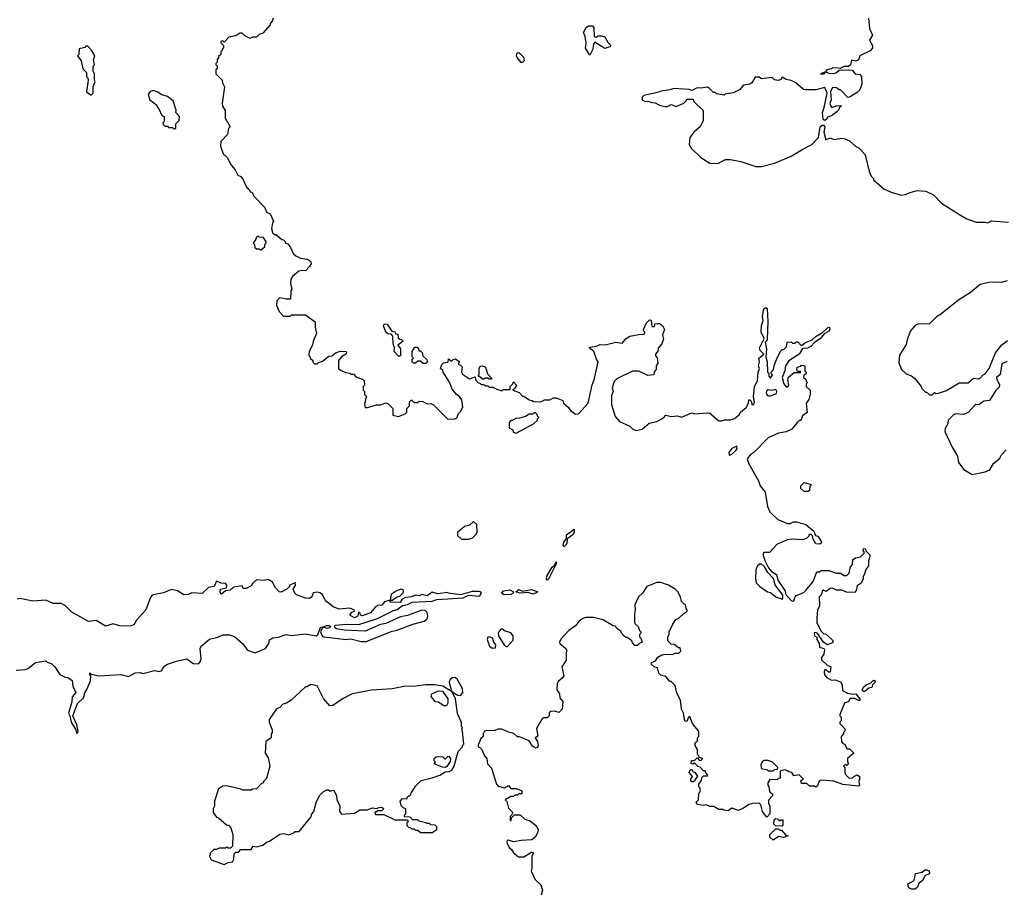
# Model space of a CAD drawing. Extents: x 2472589 to 2662339, y 701009 to 849030.
# Tile 89 of 256: x 2548462 to 2556084, y 739038 to 745794. Entities that reach past the tile are written whole.
import ezdxf

# ---------------------------------------------------------------- set-up
doc = ezdxf.new("R2010")
doc.units = 0

msp = doc.modelspace()

# ---------------------------------------------------------------- linework, layer by layer
at = {"layer": '0CON05XD'}
for points in [[(2550423, 745807), (2550417, 745783), (2550400, 745765), (2550400, 745755), (2550345, 745690), (2550315, 745680), (2550295, 745660), (2550265, 745660), (2550245, 745650), (2550203, 745673), (2550185, 745690), (2550165, 745690), (2550135, 745670), (2550081.7, 745658.3), (2550045, 745620), (2550035, 745630), (2550020, 745625), (2550020, 745615), (2550040, 745595), (2550040, 745575), (2550031.7, 745568.3), (2550030, 745555), (2550020, 745545), (2550020, 745525), (2550001.7, 745508.3), (2550000, 745495), (2549990, 745485), (2549990, 745465), (2549980, 745455), (2549980, 745445), (2549990, 745435), (2549990, 745415), (2549980, 745405), (2549980, 745375), (2550030, 745325), (2550032.5, 745305), (2550047.5, 745275), (2550028.3, 745148.3), (2550032.5, 745125), (2550051.7, 745091.7), (2550053, 745033), (2550090, 744965), (2550078.3, 744951.7), (2550070, 744905), (2550018.3, 744851.7), (2550016.7, 744815), (2550036.4, 744756.4), (2550068, 744728), (2550102.5, 744665), (2550131.2, 744631.2), (2550150, 744590), (2550175, 744580), (2550185.8, 744565.8), (2550217, 744497), (2550238.8, 744478.8), (2550245, 744462.5), (2550258.3, 744458.3), (2550276.7, 744425), (2550359.4, 744339.4), (2550373.3, 744305), (2550400.8, 744290.8), (2550426.7, 744235), (2550418.3, 744221.7), (2550410, 744175), (2550421.7, 744141.7), (2550435, 744130), (2550445, 744130), (2550491.7, 744091.7), (2550505, 744090), (2550518.3, 744078.3), (2550520, 744065), (2550538.3, 744058.3), (2550558.3, 744031.7), (2550580, 743985), (2550600, 743965), (2550635, 743947.5), (2550685, 743940), (2550705, 743930), (2550715, 743920), (2550717.5, 743905), (2550706.4, 743883.6), (2550675, 743850), (2550645, 743852.5), (2550623, 743847), (2550572.5, 743805), (2550560, 743785), (2550557.5, 743755), (2550567.5, 743705), (2550560, 743695), (2550558.3, 743631.7), (2550525, 743630), (2550475, 743640), (2550453, 743617), (2550450, 743585), (2550470, 743535), (2550505, 743500), (2550555, 743500), (2550565, 743510), (2550675, 743510), (2550750, 743455), (2550750, 743415), (2550760, 743365), (2550732.5, 743305), (2550727.5, 743275), (2550702.5, 743225), (2550700, 743205), (2550700, 743195), (2550710, 743185), (2550710, 743175), (2550730, 743155), (2550731.7, 743141.7), (2550745, 743130), (2550765, 743130), (2550775, 743140), (2550805, 743150), (2550855, 743190), (2550877, 743193), (2550912.3, 743217.7), (2550945, 743228), (2550990, 743225), (2550992.5, 743215), (2550986.4, 743203.6), (2550952.5, 743185), (2550930, 743155), (2550930, 743095), (2550945, 743080), (2550983, 743063), (2551017, 743057), (2551025, 743050), (2551045, 743050), (2551065, 743030), (2551115, 743010), (2551128.3, 742998.3), (2551130, 742965), (2551120, 742955), (2551120, 742925), (2551130, 742915), (2551131.7, 742891.7), (2551150, 742875), (2551142.5, 742867.5), (2551130, 742815), (2551135, 742792.5), (2551155, 742791.2), (2551223, 742813), (2551255, 742812.5), (2551297, 742827), (2551315, 742820), (2551350, 742785), (2551351.7, 742731.7), (2551395, 742722.5), (2551447, 742743), (2551460, 742755), (2551460, 742785), (2551480, 742805), (2551480, 742835), (2551491.7, 742848.3), (2551498.3, 742848.3), (2551515, 742830), (2551545, 742830), (2551555, 742840), (2551581.7, 742838.3), (2551615, 742820), (2551645, 742822.5), (2551665, 742812.5), (2551773, 742703), (2551825, 742702.5), (2551845, 742712.5), (2551860, 742745), (2551875, 742760), (2551892.5, 742795), (2551885, 742850), (2551865, 742880), (2551843.6, 742893.6), (2551810, 742935), (2551791.7, 742981.7), (2551740, 743065), (2551738.3, 743078.3), (2551720, 743095), (2551730, 743125), (2551741.7, 743138.3), (2551778.3, 743141.7), (2551782.5, 743167.5), (2551805, 743150), (2551816.4, 743163.6), (2551835, 743167.5), (2551870, 743145), (2551860, 743135), (2551860, 743125), (2551875, 743120), (2551887, 743107), (2551882.5, 743065), (2551890.7, 743050.7), (2551945, 743012.5), (2551988.3, 743028.3), (2551990, 743005), (2552011.7, 742981.7), (2552025, 742980), (2552035, 742970), (2552055, 742970), (2552065, 742960), (2552085, 742960), (2552095, 742950), (2552125, 742950), (2552155, 742932.5), (2552195, 742920), (2552205, 742930), (2552258.3, 742931.7), (2552260, 742955), (2552280, 742975), (2552285, 742990), (2552307.5, 742965), (2552298.3, 742941.7), (2552280, 742925), (2552328.3, 742908.3), (2552355, 742880), (2552365, 742880), (2552405, 742850), (2552427, 742847), (2552438.3, 742838.3), (2552495, 742836.7), (2552525, 742850), (2552565, 742850), (2552593.2, 742866.8), (2552615, 742866.5), (2552666.4, 742846.4), (2552672.5, 742825), (2552707.5, 742795), (2552725, 742767.5), (2552765, 742740), (2552786.4, 742743.6), (2552863.3, 742825), (2552893.9, 742966.1), (2552910, 743005), (2552940, 743145), (2552926.4, 743166.4), (2552907.5, 743225), (2552870, 743255), (2552875, 743260), (2552925, 743267.5), (2552955, 743280), (2552993, 743277), (2553077, 743297), (2553125, 743290), (2553157.5, 743325), (2553186.1, 743343.9), (2553255, 743357.5), (2553291.7, 743358.3), (2553300, 743365), (2553300, 743375), (2553290, 743385), (2553290, 743395), (2553315, 743447.5), (2553335, 743467.5), (2553345, 743470), (2553350, 743465), (2553355, 743420), (2553375, 743420), (2553381.7, 743438.3), (2553397, 743443), (2553415, 743442.5), (2553436.7, 743426.7), (2553452.5, 743395), (2553437.5, 743355), (2553446.1, 743323.9), (2553433.3, 743285), (2553405, 743250), (2553401.7, 743228.3), (2553382.5, 743205), (2553383, 743193), (2553397, 743177), (2553402.5, 743135), (2553390, 743115), (2553390, 743085), (2553373, 743067), (2553370, 743045), (2553325, 743040), (2553255, 743073.3), (2553205, 743073.3), (2553085, 743013.3), (2553065, 742992.5), (2553048, 742945), (2553056, 742915), (2553043.8, 742885), (2553042.5, 742815), (2553071.7, 742721.7), (2553105, 742683.3), (2553185, 742647.5), (2553205, 742627.5), (2553235, 742612.5), (2553280, 742625), (2553335, 742670), (2553395, 742682.5), (2553445, 742712.5), (2553465, 742732.5), (2553505, 742723.3), (2553555, 742727.5), (2553585, 742716.7), (2553665, 742750), (2553685, 742742.5), (2553785, 742750), (2553805, 742747.5), (2553875, 742687.5), (2553895, 742687.5), (2553917, 742697), (2553963, 742697), (2553995, 742707.5), (2554033, 742737), (2554042.5, 742755), (2554085, 742792.5), (2554102.5, 742825), (2554105, 742850), (2554115, 742850), (2554125, 742840), (2554132, 742812), (2554145, 742814), (2554150.6, 742835), (2554143.3, 742875), (2554149.6, 742955), (2554172.4, 742997.6), (2554178.9, 743065), (2554187.8, 743095), (2554182.2, 743115), (2554188.2, 743145), (2554183.1, 743175), (2554222.5, 743205), (2554194.3, 743234.3), (2554189.6, 743255), (2554223.8, 743325), (2554200.9, 743375), (2554204.6, 743425.4), (2554216.2, 743465), (2554211.8, 743495), (2554220, 743545), (2554223.6, 743556.4), (2554235, 743562.9), (2554243.6, 743563.6), (2554247, 743557), (2554254.4, 743455), (2554251.4, 743395)], [(2555033.3, 745805), (2555041.2, 745725), (2555063.3, 745675), (2555040, 745635), (2555062.5, 745595), (2555062.5, 745575), (2555046.1, 745553.9), (2554966.7, 745513.3), (2554955, 745482.5), (2554935, 745473.3), (2554900, 745480), (2554893.9, 745446.1), (2554877.7, 745432.3), (2554845, 745431.2), (2554813, 745417), (2554785, 745422.5), (2554755, 745420), (2554747, 745413), (2554710, 745405), (2554700, 745390), (2554660, 745375), (2554690, 745375), (2554700, 745390), (2554725, 745381.2), (2554765, 745378.8), (2554785.7, 745384.3), (2554805, 745402.5), (2554875, 745406.7), (2554905, 745402.5), (2554930, 745375), (2554965, 745370), (2554977.5, 745355), (2554980, 745295), (2554965, 745250), (2554945, 745230), (2554891.7, 745198.3), (2554873, 745193), (2554815, 745250), (2554805, 745250), (2554785, 745267.5), (2554755, 745270), (2554737.5, 745235), (2554743.3, 745175), (2554734.2, 745145), (2554740, 745125), (2554745, 745117.5), (2554755, 745116.7), (2554785, 745126.2), (2554820, 745130), (2554820, 745125), (2554810.7, 745119.3), (2554801.2, 745095), (2554788.3, 745081.7), (2554745, 745050), (2554715, 745040), (2554707.5, 745022.5), (2554695, 745014), (2554682.2, 745022.2), (2554675.5, 745075), (2554690.6, 745115), (2554712.5, 745225), (2554695, 745270), (2554625, 745252.5), (2554545, 745250), (2554530, 745255), (2554470, 745305), (2554435, 745322.5), (2554395, 745332.5), (2554365, 745350), (2554355, 745332.5), (2554335, 745324.2), (2554305, 745330), (2554287.5, 745347.5), (2554205, 745337.5), (2554185, 745350), (2554155, 745350), (2554142.5, 745325), (2554130, 745305), (2554115, 745296.2), (2554065, 745287.5), (2554035, 745252.5), (2553985, 745227.5), (2553923, 745217), (2553915, 745210), (2553855, 745220), (2553845, 745230), (2553831.7, 745231.7), (2553800, 745265), (2553785, 745272.5), (2553735, 745263.3), (2553705, 745266.7), (2553665, 745246.7), (2553645, 745253.3), (2553525, 745262.9), (2553495, 745250), (2553425, 745241.2), (2553399.7, 745230.3), (2553293, 745207), (2553280, 745195), (2553280, 745175), (2553305, 745160), (2553325, 745162.5), (2553355, 745152.5), (2553381.7, 745151.7), (2553413.6, 745133.6), (2553455, 745123.3), (2553475, 745122.5), (2553505, 745137.5), (2553545, 745123.3), (2553602.5, 745147.5), (2553620, 745165), (2553625, 745180), (2553675, 745180), (2553681.7, 745161.7), (2553751.7, 745091.7), (2553752.5, 745015), (2553730, 744965), (2553683.6, 744926.4), (2553648.3, 744881.7), (2553643.8, 744825), (2553660.5, 744800.5), (2553735, 744726.7), (2553805, 744684), (2553865, 744681.2), (2553925, 744712.5), (2553965, 744712.5), (2554045, 744696.7), (2554145, 744662.5)], [(2552875, 745520), (2552843, 745573), (2552846.1, 745616.1), (2552838.8, 745665), (2552827.5, 745695), (2552847, 745733), (2552865, 745746.7), (2552895, 745747.5), (2552907.5, 745735), (2552910, 745665), (2552925, 745660), (2552940.7, 745669.3), (2552965, 745670), (2552990.7, 745660.7), (2553017.5, 745615), (2553037.5, 745595), (2553030, 745585), (2552991.7, 745571.7), (2552915, 745620), (2552903, 745607), (2552897.5, 745565), (2552875, 745520)], [(2549015, 745210), (2549030, 745225), (2549030, 745275), (2549047.5, 745315), (2549040, 745325), (2549040, 745375), (2549030, 745395), (2549030, 745435), (2549040, 745445), (2549032.5, 745485), (2549042.5, 745515), (2549018.3, 745558.3), (2548988.3, 745588.3), (2548975, 745590), (2548965, 745580), (2548921.7, 745568.3), (2548920, 745525), (2548910, 745515), (2548937, 745477), (2548950, 745415), (2548980, 745385), (2548980, 745355), (2548990, 745345), (2548992.5, 745325), (2548980, 745235), (2549015, 745210)], [(2552355, 745462.5), (2552343.6, 745463.6), (2552311.7, 745501.7), (2552307.5, 745515), (2552311.7, 745538.3), (2552325, 745540), (2552362.5, 745505), (2552367.5, 745475), (2552355, 745462.5)], [(2549665, 744950), (2549670, 744955), (2549671.7, 744988.3), (2549697, 745013), (2549700, 745045), (2549670, 745075), (2549672.5, 745095), (2549650, 745165), (2549605, 745200), (2549563, 745213), (2549526.2, 745236.2), (2549495, 745246.2), (2549470.8, 745239.2), (2549457.5, 745215), (2549470, 745175), (2549520, 745135), (2549525, 745120), (2549540, 745105), (2549561.7, 745051.7), (2549580, 745045), (2549580, 745005), (2549570, 744995), (2549571.7, 744981.7), (2549585, 744970), (2549605, 744970), (2549615, 744960), (2549645, 744960), (2549655, 744950), (2549665, 744950)], [(2554145, 744662.5), (2554157, 744657), (2554205, 744656.7), (2554305, 744683.8), (2554435, 744736.7), (2554525, 744792.5), (2554595, 744827.5), (2554645, 744883.3), (2554658.5, 744965), (2554672.7, 744977.3), (2554685, 744978.6), (2554695.8, 744965), (2554687.3, 744922.7), (2554703.3, 744863.3), (2554735, 744880), (2554765, 744867.5), (2554825, 744876.7), (2554848.3, 744871.7), (2554886.1, 744856.1), (2554935, 744812.5), (2554959.3, 744799.3), (2555007, 744747), (2555038.3, 744618.3), (2555053, 744583), (2555070, 744565), (2555070, 744555), (2555150, 744485), (2555208.3, 744458.3), (2555285, 744436.7), (2555319.3, 744440.7), (2555355, 744457.5), (2555408.3, 744471.7), (2555477, 744467), (2555535, 744437.5), (2555597.5, 744375), (2555745, 744281.2), (2555795, 744253.3), (2555865, 744226.7), (2555935, 744227.5), (2555955, 744222.5), (2555985, 744237.5), (2556115, 744227.5)], [(2550325, 744010), (2550360, 744035), (2550360, 744055), (2550368.3, 744061.7), (2550370, 744075), (2550348.3, 744108.3), (2550315, 744110), (2550305, 744120), (2550291.7, 744108.3), (2550290, 744095), (2550270, 744065), (2550280, 744055), (2550281.7, 744031.7), (2550295, 744020), (2550315, 744020), (2550325, 744010)], [(2556106.7, 743773.3), (2556058.3, 743758.3), (2556025, 743763.3), (2555965, 743760), (2555896.4, 743743.6), (2555820.7, 743679.3), (2555732.5, 743625), (2555589.3, 743510.7), (2555560, 743495), (2555505, 743440), (2555415, 743436.7), (2555395, 743427.5), (2555357.5, 743385), (2555333.6, 743326.4), (2555325, 743280), (2555273, 743197), (2555268.3, 743138.3), (2555287.5, 743085), (2555325, 743053.3), (2555365, 743037.5), (2555389.3, 743019.3), (2555440, 742955), (2555445, 742940), (2555475, 742910), (2555485, 742910), (2555505, 742890), (2555525, 742890), (2555543, 742907), (2555555, 742900), (2555575, 742902.5), (2555635.9, 742924.1), (2555735, 742982.5), (2555805, 742983.8), (2555845, 743018), (2555885, 743012.5), (2555899.3, 743020.7), (2555920, 743045), (2555936.4, 743053.6), (2555966.1, 743093.9), (2556016.7, 743215), (2556064.3, 743275.7), (2556108.3, 743311.7)], [(2551405, 743190), (2551395, 743190), (2551360, 743225), (2551362.5, 743255), (2551352.5, 743285), (2551350, 743345), (2551338.3, 743358.3), (2551313, 743363), (2551297.5, 743375), (2551277, 743423), (2551285, 743440), (2551306.2, 743436.2), (2551341.7, 743381.7), (2551368.3, 743378.3), (2551371.7, 743361.7), (2551388.3, 743358.3), (2551391.7, 743331.7), (2551405, 743320), (2551418.3, 743318.3), (2551430, 743305), (2551390, 743275), (2551410, 743245), (2551410, 743195), (2551405, 743190)], [(2554251.4, 743395), (2554247.5, 743315), (2554233.3, 743296.7), (2554243.8, 743245), (2554237.5, 743185), (2554247.5, 743145), (2554250, 743065), (2554260, 743055), (2554260, 743035), (2554275, 743020), (2554290, 743045), (2554280, 743055), (2554280, 743065), (2554297, 743083), (2554303, 743117), (2554328.3, 743181.7), (2554355, 743230), (2554365, 743240), (2554378.3, 743241.7), (2554398.3, 743261.7), (2554401.7, 743298.3), (2554435, 743300), (2554445, 743290), (2554465, 743290), (2554475, 743300), (2554485, 743300), (2554510, 743275), (2554520, 743275), (2554543.8, 743296.2), (2554596.7, 743315), (2554626.5, 743343.5), (2554677, 743373), (2554715, 743409.4), (2554725, 743414.3), (2554730.6, 743410.6), (2554734.4, 743395), (2554726.3, 743383.7), (2554688.7, 743361.3), (2554657.2, 743322.8), (2554614.4, 743295.6), (2554585.9, 743264.1), (2554559.3, 743250.7), (2554522.3, 743247.7), (2554495, 743205.7), (2554415, 743154.3), (2554389.1, 743115), (2554384.4, 743074.4), (2554364.7, 743025), (2554376.9, 742975), (2554395, 742951.1), (2554407.8, 742952.2), (2554416, 742965), (2554408.6, 743005), (2554412.8, 743027.2), (2554458.3, 743061.7), (2554508.3, 743061.7), (2554505, 743070), (2554481.7, 743071.7), (2554477.5, 743085), (2554480, 743105), (2554508.3, 743111.7), (2554515, 743120), (2554540, 743115), (2554540, 743075), (2554550, 743065), (2554550, 743055), (2554531.7, 743038.3), (2554530, 743025), (2554550, 743005), (2554550, 742995), (2554560, 742985), (2554550, 742975), (2554550, 742955), (2554580, 742925), (2554580, 742895), (2554570, 742855), (2554550, 742825), (2554557, 742753), (2554521.7, 742728.3), (2554508.3, 742691.7), (2554495, 742690), (2554481.7, 742678.3), (2554440, 742625), (2554395, 742603.3), (2554335, 742592.5), (2554255, 742557.5), (2554145, 742442.5), (2554120.7, 742429.3), (2554092.5, 742395), (2554107.5, 742355), (2554180, 742225), (2554193.3, 742185), (2554233.3, 742135), (2554250, 742025), (2554267.5, 741985), (2554280.5, 741970.5), (2554330, 741925), (2554405, 741893.3), (2554425, 741892.5), (2554453, 741907), (2554475, 741907.5), (2554547, 741887), (2554610, 741835), (2554621.7, 741801.7), (2554640, 741795), (2554667, 741757), (2554670, 741745), (2554657, 741733), (2554625, 741737.5), (2554603, 741773), (2554598.3, 741798.3), (2554585, 741810), (2554570, 741805), (2554570, 741795), (2554555, 741780), (2554525, 741767.5), (2554445, 741772.5), (2554403.6, 741766.4), (2554368.3, 741751.7), (2554325, 741732.5), (2554265, 741670), (2554221.2, 741668.8), (2554216, 741664), (2554217.1, 741645), (2554231.9, 741601.9), (2554259.7, 741549.7), (2554282.8, 741522.8), (2554320, 741500), (2554330.7, 741455), (2554384.7, 741375), (2554391.9, 741345), (2554435, 741297.1), (2554445, 741293.3), (2554454, 741296), (2554463.8, 741325), (2554473.9, 741336.1), (2554530.7, 741359.3), (2554545, 741372.5), (2554603.3, 741445), (2554631.7, 741518.3), (2554655, 741520), (2554665, 741530), (2554725, 741530), (2554785, 741510), (2554815, 741510), (2554845, 741490), (2554865, 741490), (2554881.7, 741508.3), (2554893, 741557), (2554907.5, 741575), (2554910, 741615), (2554933, 741627), (2554970, 741635), (2555000, 741665), (2555000, 741675), (2554990, 741685), (2554995, 741700), (2555008.3, 741698.3), (2555011.7, 741681.7), (2555041.7, 741651.7), (2555042.5, 741635), (2555032.5, 741605), (2555032.5, 741565), (2555013, 741537), (2555000, 741495), (2554990, 741485), (2554990, 741465), (2554977, 741433), (2554945, 741410), (2554937.5, 741375), (2554925, 741360), (2554861.7, 741361.7), (2554826.4, 741376.4), (2554785, 741377.5), (2554755, 741392.5), (2554735, 741390), (2554705, 741366.7), (2554685, 741377.5), (2554675, 741370), (2554670, 741345), (2554650, 741325), (2554652.5, 741255), (2554638.3, 741221.7), (2554633.3, 741163.3), (2554633.6, 741123.6), (2554665, 741060), (2554683, 741043), (2554705, 741037.5), (2554760, 740985), (2554755, 740970), (2554713, 740953), (2554684.1, 740974.1), (2554639.5, 741039.5), (2554625, 741050), (2554611.7, 741048.3), (2554614.6, 741025), (2554632.5, 741012.5), (2554633.8, 740995), (2554651.4, 740965), (2554652.5, 740935), (2554685.8, 740925.8), (2554692.2, 740915), (2554687.5, 740882.5), (2554667.5, 740855), (2554668.3, 740838.3), (2554710, 740800), (2554740, 740785), (2554736.1, 740743.9), (2554723, 740743), (2554705, 740760), (2554695, 740760), (2554690, 740745), (2554693, 740723), (2554710.7, 740700.7), (2554745, 740680), (2554775, 740682.5), (2554816.9, 740666.9), (2554830, 740645), (2554830.9, 740600.9), (2554870.7, 740580.7), (2554912.1, 740572.1), (2554935, 740574.2), (2554966, 740535), (2554965.6, 740524.4), (2554955, 740522), (2554925, 740540), (2554890, 740540), (2554877.5, 740515), (2554846.4, 740503.6), (2554810, 740415), (2554810, 740405), (2554820, 740395), (2554820, 740365), (2554810, 740355), (2554810, 740345), (2554850, 740305), (2554850, 740285), (2554840, 740275), (2554840, 740265), (2554820, 740245), (2554823, 740203), (2554835, 740190), (2554850, 740185), (2554865, 740150), (2554885, 740150), (2554920, 740115), (2554870, 740075), (2554870, 740045), (2554878.3, 740031.7), (2554865, 740020), (2554855, 740030), (2554840, 740015), (2554850, 740005), (2554850, 739965), (2554855, 739950), (2554880, 739925), (2554905, 739922.5), (2554920, 739935), (2554945, 739947.5), (2554963.3, 739935), (2554966.2, 739925), (2554958.8, 739895), (2554962.5, 739865), (2554955, 739860), (2554835, 739872.5), (2554765, 739897.5), (2554665, 739907.5), (2554651.7, 739898.3), (2554638.3, 739861.7), (2554625, 739852.5), (2554615, 739860), (2554575, 739860), (2554555, 739880), (2554515, 739880), (2554510, 739905), (2554530, 739915), (2554497, 739947), (2554455, 739940), (2554440, 739965), (2554415, 739970), (2554405, 739980), (2554385, 739987.5), (2554355, 739980), (2554350, 739975), (2554348.3, 739921.7), (2554335, 739920), (2554325, 739910), (2554268.3, 739911.7), (2554253, 739887), (2554252.5, 739865), (2554260, 739855), (2554263, 739833), (2554270, 739815), (2554288.3, 739798.3), (2554290, 739785), (2554258.3, 739751.7), (2554258.3, 739728.3), (2554267.5, 739705), (2554270, 739645), (2554245, 739620), (2554213.3, 739665), (2554200, 739715), (2554185, 739727.5), (2554137, 739727), (2554105, 739717.5), (2554065, 739690), (2554025, 739672.5), (2553975, 739690), (2553945, 739670), (2553913, 739673), (2553905, 739680), (2553875, 739680), (2553835, 739702.5), (2553805, 739702.5), (2553776.4, 739716.4), (2553755, 739711.2), (2553705, 739718.8), (2553698.8, 739735), (2553717.5, 739755), (2553720, 739805), (2553730, 739815), (2553730, 739845), (2553720, 739855), (2553720, 739875), (2553740, 739905), (2553741.7, 739928.3), (2553755, 739940), (2553785, 739940), (2553790, 739945), (2553773, 739963), (2553768.3, 739978.3), (2553755, 739980), (2553728.3, 740008.3), (2553711.7, 740011.7), (2553688.3, 740038.3), (2553675, 740030), (2553660, 740035), (2553661.7, 740058.3), (2553685, 740060), (2553705, 740080), (2553725, 740060), (2553738.3, 740061.7), (2553750, 740075), (2553721.7, 740081.7), (2553720, 740095), (2553710, 740105), (2553710, 740145), (2553690, 740175), (2553690, 740195), (2553708.3, 740211.7), (2553710, 740235), (2553720, 740245), (2553720, 740285), (2553688.3, 740321.7), (2553670, 740345), (2553648.3, 740398.3), (2553640, 740395), (2553625, 740360), (2553615, 740362.5), (2553607.5, 740375), (2553601.2, 740425), (2553586, 740455), (2553576, 740525), (2553549.5, 740579.5), (2553535, 740640), (2553505, 740670), (2553495, 740670), (2553465, 740710), (2553425, 740720), (2553410, 740735), (2553400, 740775), (2553373, 740783), (2553350, 740805), (2553351.7, 740818.3), (2553385, 740830), (2553401.7, 740858.3), (2553433, 740877), (2553465, 740882.5), (2553515, 740880), (2553535, 740890), (2553565, 740890), (2553580, 740905), (2553575, 740930), (2553561.7, 740931.7), (2553527, 740957), (2553505, 740960), (2553480, 740985), (2553480, 741015), (2553490, 741035), (2553490, 741055), (2553517.5, 741115), (2553540.7, 741149.3), (2553565, 741160), (2553605, 741200), (2553630, 741215), (2553630, 741225), (2553620, 741235), (2553617, 741267), (2553605, 741270), (2553585, 741290), (2553577, 741327), (2553557.5, 741365), (2553536.1, 741386.1), (2553485, 741416.7), (2553425, 741437.5), (2553393.6, 741436.4), (2553317.5, 741405), (2553282.5, 741355), (2553252.5, 741325), (2553223.3, 741265), (2553227.5, 741225), (2553220, 741195), (2553220, 741135), (2553225, 741120), (2553250, 741095), (2553260, 741065), (2553270, 741055), (2553270, 741045), (2553260, 741035), (2553260, 741015), (2553270, 741005), (2553280, 740975), (2553261.7, 740968.3), (2553245, 740950), (2553225, 740950), (2553205, 740970), (2553200, 740985), (2553165, 741010), (2553155, 741010), (2553141.7, 741021.7), (2553120, 741045), (2553115, 741060), (2553085, 741080), (2553075, 741100), (2553055, 741102.5), (2552975, 741147.5), (2552905, 741166.7), (2552845, 741166.7), (2552821.7, 741158.3), (2552793.6, 741136.4), (2552765, 741102.5), (2552713.6, 741066.4), (2552650.7, 740999.3), (2552640, 740975), (2552643.6, 740963.6), (2552690, 740925), (2552697.5, 740905), (2552692.5, 740895), (2552692.5, 740835), (2552658.8, 740785), (2552673.3, 740715), (2552665, 740697.5), (2552630.7, 740669.3), (2552622.5, 740655), (2552620, 740605), (2552640, 740575), (2552642.5, 740545), (2552667.5, 740515), (2552660, 740455), (2552635, 740430), (2552605, 740440), (2552573, 740437), (2552561.7, 740428.3), (2552560, 740405), (2552545, 740390), (2552515, 740390), (2552505, 740380), (2552463.6, 740306.4), (2552471.7, 740248.3), (2552452.5, 740235), (2552470, 740205), (2552476.2, 740175), (2552469.5, 740160.5), (2552456.1, 740153.9), (2552430.8, 740170.8), (2552405, 740210), (2552331.7, 740241.7), (2552315, 740242.5), (2552287, 740267), (2552245, 740277.5), (2552195, 740302.5), (2552165, 740302.5), (2552131.7, 740288.3), (2552075, 740290), (2552060, 740285), (2552050, 740265), (2552050, 740245), (2552031.7, 740228.3), (2552020, 740195), (2552010, 740185), (2552010, 740165), (2552025, 740160), (2552040, 740145), (2552060, 740095), (2552077.5, 740075), (2552083, 740033), (2552115, 740000)], [(2551605, 743132.5), (2551585, 743133.3), (2551565, 743150), (2551545, 743150), (2551525, 743133.8), (2551510, 743135), (2551500, 743145), (2551500, 743165), (2551510, 743175), (2551500, 743185), (2551500, 743225), (2551521.7, 743258.3), (2551538.3, 743258.3), (2551550, 743245), (2551551.7, 743231.7), (2551565, 743230), (2551578.3, 743218.3), (2551581.7, 743191.7), (2551610, 743165), (2551620, 743145), (2551605, 743132.5)], [(2556103, 743147), (2556065, 743130), (2556051.7, 743048.3), (2556023.3, 743025), (2556025, 743010), (2556047, 742967), (2556045, 742950), (2556015, 742920), (2555970, 742845), (2555925, 742840), (2555887, 742813), (2555860, 742815), (2555806.7, 742755), (2555785.9, 742744.1), (2555765, 742737.5), (2555705, 742742.5), (2555690, 742735), (2555650, 742695), (2555647.5, 742665), (2555625, 742630), (2555622.5, 742605), (2555680, 742485), (2555722.5, 742415), (2555730, 742365), (2555770.7, 742310.7), (2555835, 742272.5), (2555935, 742293.3), (2555970.7, 742309.3), (2556000.7, 742359.3), (2556049.3, 742400.7), (2556062.5, 742425), (2556097, 742463)], [(2552115, 743010), (2552095, 743010), (2552085, 743020), (2552065, 743020), (2552055, 743010), (2552045, 743010), (2552025, 743030), (2552011.7, 743031.7), (2552020, 743045), (2552020, 743095), (2552027.5, 743112.5), (2552045, 743113.3), (2552067.5, 743105), (2552083, 743053), (2552115, 743020), (2552115, 743010)], [(2554275, 742882), (2554319.3, 742900.7), (2554321.9, 742915), (2554315, 742930), (2554285, 742923.8), (2554255, 742927.5), (2554242.1, 742917.9), (2554240, 742905), (2554248.3, 742888.3), (2554255, 742882.5), (2554275, 742882)], [(2552305, 742592.5), (2552440, 742665), (2552470, 742695), (2552470, 742705), (2552480, 742715), (2552470, 742725), (2552468.3, 742738.3), (2552455, 742750), (2552445, 742750), (2552435, 742740), (2552405, 742740), (2552377, 742723), (2552331.7, 742708.3), (2552303, 742707), (2552275, 742690), (2552265, 742690), (2552250, 742675), (2552250, 742635), (2552278.3, 742618.3), (2552281.7, 742601.7), (2552305, 742592.5)], [(2553955, 742424), (2553975, 742431.4), (2554008.8, 742461.2), (2554016.5, 742475), (2554013, 742493), (2553975, 742475.3), (2553966.1, 742465), (2553952.5, 742445), (2553955, 742424)], [(2554565, 742142.5), (2554535, 742142.5), (2554510, 742165), (2554510, 742185), (2554535, 742210), (2554590, 742195), (2554578.3, 742181.7), (2554575, 742150), (2554565, 742142.5)], [(2551883, 741773), (2551935, 741773.3), (2551966.1, 741783.9), (2551995, 741810), (2552002.5, 741825), (2552000, 741885), (2551975, 741910), (2551945, 741880), (2551905, 741870), (2551850, 741825), (2551851.7, 741801.7), (2551883, 741773)], [(2552675, 741714.2), (2552668, 741725), (2552675, 741748), (2552694, 741775), (2552694.3, 741805.7), (2552755, 741848.8), (2552755, 741824.2), (2552742.9, 741805), (2552700, 741775), (2552697.1, 741735), (2552675, 741714.2)], [(2552545, 741455.8), (2552540.4, 741460.4), (2552542.5, 741485), (2552584.3, 741555), (2552602.5, 741567.5), (2552615, 741597.5), (2552615, 741582.5), (2552555, 741463.3), (2552545, 741455.8)], [(2554365, 741306.7), (2554370, 741315), (2554368.6, 741338.6), (2554309.9, 741419.9), (2554297.4, 741467.4), (2554253.2, 741513.2), (2554227.5, 741557.5), (2554205, 741579.2), (2554190, 741580), (2554173.8, 741565), (2554160, 741535), (2554156.7, 741465), (2554163.3, 741435), (2554192.5, 741405), (2554250, 741365), (2554275, 741360), (2554315.9, 741325.9), (2554365, 741306.7)], [(2548435, 740758.8), (2548506.4, 740763.6), (2548525, 740770), (2548555, 740793.3), (2548585, 740816.7), (2548665, 740830), (2548675, 740820), (2548705, 740810), (2548733, 740783), (2548773.6, 740723.6), (2548813, 740703), (2548835, 740702.5), (2548867, 740677), (2548873.6, 740633.6), (2548895.6, 740585), (2548869.4, 740550.6), (2548866.2, 740513.8), (2548840.8, 740425), (2548850.6, 740405), (2548860, 740355), (2548896.4, 740296.4), (2548905, 740268.8), (2548913.3, 740275), (2548913.8, 740285), (2548903.9, 740335), (2548873.1, 740405), (2548909.7, 740500.3), (2548955.7, 740544.3), (2548965, 740583.3), (2548982.4, 740607.6), (2549010, 740675), (2549013.6, 740713.6), (2549003.8, 740725), (2549005, 740737.5), (2549015, 740727.5), (2549074.3, 740714.3), (2549245, 740724), (2549305, 740708.8), (2549355, 740736.2), (2549395, 740738.8), (2549415, 740733.3), (2549505, 740756.2), (2549545, 740748.8), (2549562.5, 740755), (2549567.5, 740767.5), (2549585, 740792.5), (2549605, 740803.3), (2549675, 740828.8), (2549755, 740846.7), (2549805, 740808.8), (2549845, 740806.7), (2549858.3, 740821.7), (2549866.2, 740845), (2549860, 740925), (2549867, 740943), (2549932.3, 740997.7), (2549995, 741014.3), (2550035, 741032.5), (2550085, 741031.4), (2550125, 741019.2), (2550186, 740965), (2550225, 740913.8), (2550285, 740891.2), (2550363.8, 740925), (2550390, 740965), (2550397, 740993), (2550422.3, 741007.7), (2550465, 741012.9), (2550525, 741034.2), (2550565, 741027.1), (2550675, 741038.8), (2550756.4, 741023.6), (2550770, 741035), (2550790.7, 741089.3), (2550840, 741105), (2550856.7, 741105), (2550866.7, 741095), (2550863.3, 741085), (2550841.7, 741081.7), (2550815, 741090), (2550800.7, 741079.3), (2550790, 741055), (2550802.9, 741022.9), (2550816, 741016), (2550926.6, 741003.4), (2550985, 740996.2), (2551025, 741002), (2551105, 740980.6), (2551145, 740980), (2551345, 741059.3), (2551375, 741064.1), (2551505, 741114), (2551592.5, 741137.5), (2551615.6, 741155), (2551622.1, 741175), (2551615.5, 741205.5), (2551599.8, 741219.8), (2551575, 741221.8), (2551465, 741182.1), (2551408.8, 741171.2), (2551295, 741120.5), (2551255, 741110.5), (2551135, 741059.6), (2550975, 741068.9), (2550915, 741078), (2550903.3, 741085), (2550900, 741095), (2550905, 741106.2), (2550995, 741113.8), (2551088, 741112), (2551232.5, 741157.5), (2551355, 741219.2), (2551383.1, 741226.9), (2551425, 741258.8), (2551462.9, 741267.1), (2551500, 741285), (2551655, 741292), (2551690, 741305), (2551895, 741318.6), (2551935, 741338.8), (2552018.1, 741331.9), (2552029.9, 741340.1), (2552036.2, 741355), (2552030, 741365), (2552015, 741368.4), (2551965, 741366.9), (2551875, 741342.5), (2551777.5, 741355), (2551775, 741360), (2551695, 741348.5), (2551655, 741362.5), (2551616.9, 741333.1), (2551575.6, 741344.4), (2551555, 741334.7), (2551525, 741338.9), (2551494.7, 741325.3), (2551449.6, 741320.4), (2551421.8, 741308.2), (2551407.1, 741282.9), (2551330, 741285), (2551330, 741300), (2551345, 741300), (2551383.8, 741326.2), (2551405, 741330), (2551426.7, 741355), (2551432.5, 741365), (2551430, 741380), (2551415, 741386.2), (2551385, 741376.2), (2551337.5, 741345), (2551330, 741300), (2551285, 741286.7), (2551265, 741261.2), (2551235, 741258), (2551215, 741248.8), (2551178.3, 741201.7), (2551115, 741178), (2551100, 741185), (2551098.3, 741198.3), (2551085, 741207.5), (2551080.8, 741175), (2551055, 741164.5), (2551017.5, 741185), (2551032.9, 741207.1), (2551052.5, 741215), (2551050, 741225), (2551015, 741238.8), (2550935, 741230), (2550889.3, 741249.3), (2550830, 741295), (2550806.7, 741345), (2550785, 741357.5), (2550765, 741363.3), (2550735, 741357.5), (2550722.5, 741325), (2550705, 741313.3), (2550675, 741316.2), (2550605, 741342.5), (2550592.5, 741355), (2550580, 741385), (2550597, 741413), (2550595, 741440), (2550588.3, 741431.7), (2550550, 741415), (2550550, 741405), (2550530, 741385), (2550485, 741363.3), (2550470, 741365), (2550442.5, 741395), (2550419.3, 741439.3), (2550385, 741460), (2550355, 741453.3), (2550295, 741457.5), (2550265, 741430), (2550255, 741410), (2550215, 741390), (2550191.7, 741391.7), (2550185, 741410), (2550118.3, 741401.7), (2550091.7, 741378.3), (2550055, 741373.3), (2550025, 741347.5), (2550015, 741362.5), (2550016.2, 741385), (2550063.6, 741396.4), (2550066.2, 741415), (2550055, 741430), (2550021.2, 741431.2), (2549985, 741446.2), (2549967.5, 741405), (2549922.3, 741397.7), (2549875, 741352.5), (2549795, 741355.8), (2549765, 741344.2), (2549732.3, 741342.3), (2549683, 741373), (2549636.1, 741383.9), (2549575, 741356.2), (2549495, 741341.2), (2549484.2, 741335.8), (2549475, 741320), (2549438, 741225), (2549365.8, 741145), (2549345, 741110), (2549315, 741097.5), (2549235, 741102.5), (2549185, 741116), (2549125, 741100), (2549055, 741142), (2548995, 741133.8), (2548865, 741206), (2548815.4, 741255.4), (2548783.4, 741273.4), (2548720, 741275), (2548665, 741299.2), (2548565, 741293.3), (2548465, 741312.2), (2548441.3, 741308.7)], [(2552211.1, 741341.1), (2552192.5, 741355), (2552208.3, 741371.7), (2552255, 741380.5), (2552283.3, 741365), (2552281.2, 741355), (2552265, 741343.1), (2552211.1, 741341.1)], [(2552434.3, 741345.7), (2552395, 741360), (2552335, 741353.3), (2552302.5, 741365), (2552325, 741382.1), (2552355, 741370), (2552425, 741382.7), (2552472.5, 741365), (2552455, 741354.4), (2552434.3, 741345.7)], [(2552235, 740937.5), (2552280.7, 740989.3), (2552281.2, 741025), (2552265, 741046.7), (2552215, 741063.8), (2552195, 741077.5), (2552185, 741073.8), (2552170.6, 741055), (2552165.6, 741045), (2552168.1, 741025), (2552215, 740950), (2552235, 740937.5)], [(2552118.3, 740928.3), (2552145, 740930), (2552148.8, 740955), (2552130.8, 740980.8), (2552123.3, 741005), (2552095, 741016.7), (2552087, 741013), (2552080, 740995), (2552097.5, 740945), (2552118.3, 740928.3)], [(2551875, 740561.9), (2551892.5, 740585), (2551889.2, 740615), (2551847.2, 740687.2), (2551835, 740698.2), (2551815, 740702.5), (2551795, 740686.5), (2551786.7, 740665), (2551800, 740610), (2551810.7, 740590.7), (2551854.5, 740564.5), (2551875, 740561.9)], [(2550045, 739252.5), (2550075, 739270), (2550110, 739275), (2550120, 739295), (2550121.7, 739338.3), (2550135, 739350), (2550155, 739350), (2550175, 739370), (2550255, 739370), (2550270, 739395), (2550295, 739390), (2550345, 739402.5), (2550373, 739427), (2550397, 739433), (2550475, 739487.5), (2550505, 739492.5), (2550545, 739482.5), (2550588.3, 739501.7), (2550595, 739510), (2550625, 739510), (2550715, 739620), (2550723, 739647), (2550740, 739665), (2550758.3, 739741.7), (2550785, 739790), (2550810, 739815), (2550838.3, 739831.7), (2550851.7, 739831.7), (2550865, 739822.5), (2550885, 739830), (2550897.5, 739825), (2550913.3, 739785), (2550916.7, 739756.7), (2550940.8, 739705), (2550938.8, 739665), (2550953.8, 739643.8), (2551055, 739650), (2551095, 739676), (2551153, 739677), (2551193, 739693), (2551225, 739687.5), (2551243.9, 739696.1), (2551265, 739696.7), (2551277, 739687), (2551275, 739680), (2551265, 739670), (2551235, 739670), (2551225, 739660), (2551215, 739660), (2551210, 739655), (2551215, 739640), (2551281.7, 739641.7), (2551365, 739600), (2551465, 739600), (2551470, 739585), (2551460, 739575), (2551460, 739555), (2551471.7, 739541.7), (2551485, 739540), (2551495, 739530), (2551515, 739530), (2551525, 739520), (2551545, 739520), (2551565, 739500), (2551655, 739500), (2551690, 739525), (2551690, 739545), (2551678.3, 739558.3), (2551645, 739560), (2551635, 739570), (2551615, 739570), (2551607, 739577), (2551555, 739590), (2551545, 739600), (2551505, 739600), (2551485, 739620), (2551441.7, 739621.7), (2551440, 739635), (2551450, 739645), (2551450, 739685), (2551435, 739690), (2551415, 739710), (2551407.5, 739745), (2551425, 739763.3), (2551458.3, 739761.7), (2551463.6, 739776.4), (2551490, 739795), (2551492.5, 739805), (2551525, 739860), (2551570, 739905), (2551655.7, 739924.3), (2551713.3, 739945), (2551755, 739970), (2551786.4, 739973.6), (2551806.4, 739983.6), (2551825.8, 740014.2), (2551855, 740127.5), (2551890, 740165), (2551890, 740175), (2551900, 740185), (2551890, 740285), (2551883.3, 740295), (2551890, 740315), (2551882.5, 740325), (2551883, 740353), (2551852.2, 740422.2), (2551836.3, 740536.3), (2551809.3, 740589.3), (2551736.7, 740635), (2551675, 740645.5), (2551605, 740645.6), (2551525, 740634.3), (2551435, 740630.5), (2551345, 740614.5), (2551185, 740602.2), (2551035, 740574.4), (2550965, 740538.8), (2550885, 740484.3), (2550862, 740482), (2550815, 740540), (2550765, 740637.5), (2550715, 740647.5), (2550685, 740630), (2550675, 740630), (2550563, 740527), (2550527, 740503), (2550500, 740495), (2550475, 740470), (2550450.7, 740459.3), (2550392.5, 740375), (2550392.5, 740355), (2550417.5, 740295), (2550417.5, 740275), (2550408.3, 740261.7), (2550407.5, 740235), (2550367.5, 740205), (2550362.5, 740115), (2550385, 740080), (2550397.5, 740015), (2550371.7, 739918.3), (2550350, 739895), (2550350, 739885), (2550335, 739880), (2550295, 739840), (2550263, 739837), (2550255, 739830), (2550188.3, 739828.3), (2550175, 739837.5), (2550065, 739862.5), (2550035, 739860), (2550001.7, 739838.3), (2549970, 739745), (2549970, 739705), (2549960, 739685), (2549960, 739655), (2549985, 739620), (2550000, 739615), (2550061.7, 739561.7), (2550078.3, 739558.3), (2550097, 739537), (2550112.5, 739485), (2550110, 739395), (2550095, 739380), (2550075, 739380), (2550065, 739390), (2550055, 739380), (2550005, 739380), (2549985, 739370), (2549965, 739370), (2549940, 739345), (2549930, 739315), (2549945, 739290), (2550045, 739252.5)], [(2555005, 740593.1), (2554993.7, 740593.7), (2554984.5, 740604.5), (2554993.2, 740626.8), (2555014.5, 740645.5), (2555050, 740660), (2555065, 740675.7), (2555075, 740680), (2555083.8, 740675), (2555084, 740665), (2555064.2, 740645.8), (2555057.1, 740622.9), (2555035, 740619.2), (2555005, 740593.1)], [(2551765, 740482.5), (2551743, 740483), (2551705, 740510), (2551681.7, 740511.7), (2551647.5, 740555), (2551653.3, 740575), (2551705, 740599.2), (2551735, 740594.3), (2551775.6, 740535), (2551777.1, 740502.9), (2551765, 740482.5)], [(2551755, 740003.8), (2551735, 740006), (2551671.7, 740031.7), (2551680, 740045), (2551670, 740055), (2551670, 740075), (2551685, 740086.7), (2551705, 740090), (2551737, 740087), (2551755, 740070), (2551775, 740090), (2551785, 740092.5), (2551796, 740075), (2551795, 740050), (2551767.7, 740012.3), (2551755, 740003.8)], [(2554295, 739980), (2554305, 739990), (2554328.3, 739991.7), (2554330, 740005), (2554290, 740045), (2554255, 740057.5), (2554225, 740057.5), (2554210.7, 740049.3), (2554200, 740025), (2554202.5, 740002.5), (2554210, 739995), (2554245, 739990), (2554255, 739980), (2554295, 739980)], [(2552115, 740000), (2552152.5, 739875), (2552165, 739860), (2552215, 739847.5), (2552245, 739866.2), (2552263, 739843), (2552305, 739842.5), (2552350, 739825), (2552348.3, 739801.7), (2552325, 739800), (2552315, 739790), (2552295, 739790), (2552285, 739780), (2552265, 739780), (2552220, 739755), (2552231.7, 739741.7), (2552245, 739690), (2552280, 739655), (2552270, 739635), (2552257.5, 739625), (2552260, 739595), (2552267.5, 739595), (2552270, 739615), (2552291.7, 739638.3), (2552337, 739637), (2552372.5, 739605), (2552412.5, 739592.5), (2552456.3, 739556.3), (2552474.4, 739525), (2552473.1, 739505), (2552453.1, 739465), (2552425.4, 739444.6), (2552345, 739440), (2552285, 739428.8), (2552245, 739442.5), (2552235, 739440), (2552232.5, 739425), (2552250, 739385), (2552269.3, 739369.3), (2552283.6, 739343.6), (2552323.6, 739313.6), (2552365, 739312.5), (2552425, 739350), (2552440, 739345), (2552427.5, 739315), (2552427.5, 739225), (2552420, 739205), (2552449.5, 739139.5), (2552495.5, 739095.5), (2552509.4, 739055), (2552499.2, 739015)], [(2553675, 739892.5), (2553665, 739893.3), (2553656.7, 739905), (2553656.7, 739915), (2553670, 739935), (2553643.8, 739965), (2553655, 739990), (2553665, 739990), (2553675, 739970), (2553688.3, 739968.3), (2553710, 739935), (2553693, 739917), (2553688.3, 739901.7), (2553675, 739892.5)], [(2554365, 739550), (2554311.7, 739551.7), (2554300, 739565), (2554301.7, 739598.3), (2554315, 739610), (2554328.3, 739608.3), (2554345, 739590), (2554355, 739600), (2554368.3, 739598.3), (2554370, 739555), (2554365, 739550)], [(2554295, 739442.5), (2554270, 739465), (2554267.5, 739485), (2554315, 739530), (2554335, 739530), (2554345, 739520), (2554358.3, 739518.3), (2554391.7, 739481.7), (2554410, 739475), (2554375, 739463.3), (2554335, 739470), (2554295, 739442.5)], [(2555395, 739062.5), (2555365, 739062.5), (2555345, 739072.5), (2555337.5, 739095), (2555340, 739105), (2555385, 739130), (2555397.5, 739185), (2555447, 739193), (2555468.3, 739211.7), (2555485, 739212.5), (2555502.5, 739205), (2555505, 739180), (2555471.7, 739168.3), (2555449.3, 739130.7), (2555423, 739107), (2555413, 739077), (2555395, 739062.5)]]:
    msp.add_lwpolyline(points, dxfattribs=at)

doc.saveas('drawing.dxf')
